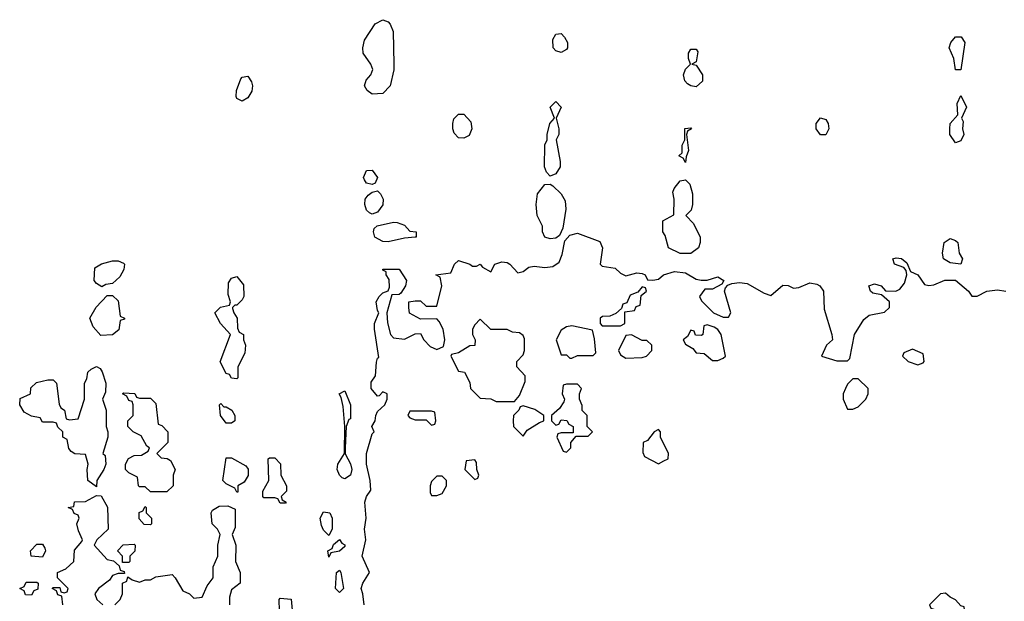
# Model space of a CAD drawing. Header units: inches. Extents: x 2735672 to 2903319, y 894031 to 1029782.
# Tile 125 of 167: x 2809066 to 2812710, y 986983 to 989134. Entities that reach past the tile are written whole.
import ezdxf

# ---------------------------------------------------------------- set-up
doc = ezdxf.new("R2010")
doc.units = ezdxf.units.IN
doc.header["$MEASUREMENT"] = 0
doc.layers.add('C8908', color=7, linetype='Continuous')
doc.layers.add('C8918', color=7, linetype='Continuous')

msp = doc.modelspace()

# ---------------------------------------------------------------- linework, layer by layer
at = {"layer": 'C8908', "color": 4, "elevation": 8}
for points in [[(2809890, 988833.2), (2809870, 988842), (2809867, 988850), (2809867.9, 988872.1), (2809885.1, 988914.9), (2809890, 988921), (2809910, 988924.7), (2809924, 988904), (2809927.3, 988890), (2809924.9, 988870), (2809910, 988845.2)], [(2809370, 988146), (2809350, 988158), (2809342, 988170), (2809344, 988216), (2809368.9, 988231.1), (2809410, 988242), (2809430, 988242), (2809450, 988234), (2809454, 988230), (2809452, 988210), (2809436.9, 988183.1), (2809410, 988158), (2809385.4, 988154.6)], [(2809870, 987806), (2809850, 987808), (2809842, 987822), (2809830, 987826), (2809808.4, 987868.4), (2809846, 987970), (2809808.7, 988010), (2809788, 988050), (2809809, 988071), (2809842, 988078), (2809846, 988090), (2809838, 988118), (2809839, 988161), (2809850, 988178), (2809870, 988184.7), (2809894, 988154), (2809896, 988110), (2809890, 988098), (2809870, 988078), (2809862, 988078), (2809854, 988070), (2809854, 988066), (2809858, 988050), (2809871.3, 988030), (2809872.7, 987992.7), (2809878, 987978), (2809894, 987970), (2809894, 987950), (2809902, 987930), (2809899.6, 987900.4), (2809874, 987850), (2809874, 987810)], [(2809366, 987966), (2809338, 987998), (2809326, 988030), (2809348.9, 988071.1), (2809390, 988114), (2809410, 988114), (2809430, 988094), (2809438, 988038), (2809454, 988030), (2809454, 988026), (2809438, 988022), (2809432.7, 987987.3), (2809410, 987968)], [(2809350, 987406), (2809318, 987430), (2809315.3, 987470), (2809319, 987490), (2809310, 987526), (2809270, 987528), (2809256.4, 987536.4), (2809248.4, 987548.4), (2809242, 987582), (2809226, 987590), (2809226, 987610), (2809207.3, 987627.3), (2809202, 987642), (2809190, 987646), (2809150, 987646), (2809142, 987662), (2809110, 987668), (2809083.1, 987683.1), (2809066, 987710), (2809067.3, 987732.7), (2809106, 987750), (2809107.3, 987772.7), (2809128, 987792), (2809170, 987802), (2809190, 987802), (2809202, 987790), (2809212, 987712), (2809218, 987698), (2809232, 987690), (2809238, 987658), (2809250, 987654), (2809282, 987658), (2809306, 987730), (2809306, 987790), (2809314.6, 987805.4), (2809318, 987830), (2809330, 987842), (2809350, 987851.3), (2809363.6, 987843.6), (2809371.6, 987831.6), (2809384.7, 987790), (2809383.6, 987756.4), (2809372, 987730), (2809386, 987690), (2809386, 987630), (2809392, 987610), (2809392, 987590), (2809374, 987530), (2809382, 987522), (2809384.7, 987490), (2809378, 987470), (2809352, 987430)], [(2809510, 987734), (2809550, 987734), (2809570, 987714), (2809578, 987638), (2809592.7, 987632.7), (2809614, 987610), (2809614, 987570), (2809574, 987530), (2809590, 987514), (2809611.6, 987511.6), (2809623.6, 987503.6), (2809642, 987470), (2809634, 987450), (2809634, 987410), (2809610, 987388), (2809550, 987388), (2809530, 987406), (2809510, 987406), (2809506, 987410), (2809502, 987442), (2809470, 987458), (2809458, 987470), (2809458, 987490), (2809468.9, 987511.1), (2809490, 987522), (2809516.4, 987523.6), (2809542, 987538), (2809546, 987550), (2809536.4, 987556.4), (2809515.3, 987595.3), (2809486, 987610), (2809466, 987630), (2809466, 987650), (2809486, 987670), (2809486, 987710), (2809482, 987722), (2809470, 987726), (2809462, 987742), (2809446, 987750), (2809450, 987754), (2809491.6, 987751.6), (2809498, 987738)], [(2809822, 987702), (2809830, 987702), (2809851.3, 987690), (2809862, 987670), (2809862, 987650), (2809850, 987642), (2809830, 987642), (2809808.7, 987670), (2809806, 987710), (2809810, 987714)], [(2809870, 987386), (2809862, 987402), (2809830, 987418), (2809818, 987430), (2809830, 987514), (2809850, 987514), (2809903.6, 987483.6), (2809911.6, 987471.6), (2809911.6, 987448.4), (2809896.9, 987423.1), (2809874, 987410), (2809874, 987386)], [(2809550, 987266), (2809527.3, 987267.3), (2809508.4, 987288.4), (2809508.4, 987311.6), (2809522, 987318), (2809530, 987334), (2809534, 987330), (2809534, 987310), (2809554, 987290), (2809554, 987270)], [(2809150, 987146), (2809108, 987150), (2809106, 987170), (2809130, 987194), (2809150, 987194), (2809159.6, 987179.6), (2809162, 987170)], [(2809446, 987126), (2809446, 987150), (2809428, 987170), (2809448.4, 987191.6), (2809490, 987194), (2809494, 987190), (2809491.6, 987168.4), (2809474, 987150), (2809474, 987130), (2809470, 987126)], [(2809110, 987006), (2809087.3, 987007.3), (2809082, 987022), (2809066, 987030), (2809082, 987038), (2809090, 987054), (2809130, 987054), (2809134, 987050), (2809132.7, 987027.3), (2809118, 987022)]]:
    msp.add_lwpolyline(points, close=True, dxfattribs=at)
for points in [[(2810000, 987366), (2809970, 987366), (2809966, 987370), (2809966, 987390), (2809988, 987430), (2809986, 987510), (2809990, 987514), (2810000, 987514)], [(2809226, 986970), (2809222, 987002), (2809207.3, 987007.3), (2809202, 987022), (2809186, 987030), (2809190, 987034), (2809214, 987034), (2809218, 987018), (2809230, 987014), (2809242, 987018), (2809246, 987030), (2809206, 987070), (2809206, 987090), (2809236.4, 987103.6), (2809266, 987130), (2809268.4, 987171.6), (2809296.4, 987203.6), (2809298, 987210), (2809283.1, 987243.1), (2809278, 987270), (2809286, 987290), (2809282, 987302), (2809267.3, 987307.3), (2809262, 987322), (2809246, 987330), (2809266, 987334), (2809269.1, 987350.9), (2809310, 987352), (2809350, 987374), (2809367.3, 987372.7), (2809391.6, 987331.6), (2809394, 987250), (2809352, 987210), (2809342, 987190), (2809390, 987138), (2809412.7, 987132.7), (2809434, 987114), (2809438, 987098), (2809452.7, 987092.7), (2809454, 987086), (2809430, 987086), (2809410, 987078), (2809398.8, 987061.2), (2809358, 987030), (2809344.7, 987010), (2809352, 986990), (2809374, 986970)], [(2809418, 986970), (2809438, 986990), (2809446, 987010), (2809446, 987050), (2809462, 987058), (2809466, 987074), (2809482, 987062), (2809510, 987054), (2809530, 987062), (2809550, 987062), (2809570, 987074), (2809630, 987082), (2809642, 987070), (2809670, 987022), (2809694, 987010), (2809710, 986994), (2809742, 986998), (2809760.2, 987039.8), (2809782, 987070), (2809782, 987110), (2809799, 987150), (2809799, 987190), (2809808, 987230), (2809798, 987250), (2809778, 987270), (2809775.3, 987310), (2809780.2, 987319.8), (2809804.7, 987335.3), (2809836, 987336), (2809863.6, 987323.6), (2809863.6, 987256.4), (2809852, 987230), (2809866, 987190), (2809864.7, 987130), (2809882, 987090), (2809882, 987050), (2809850, 987026), (2809842, 986998), (2809842.8, 986970)]]:
    msp.add_lwpolyline(points, dxfattribs=at)
at = {"layer": 'C8918', "color": 4, "elevation": 8}
for points in [[(2810370, 988859), (2810352.7, 988872.7), (2810342, 988890), (2810348.7, 988910), (2810365.2, 988930), (2810372.7, 988950), (2810365.2, 988970), (2810337.2, 989010), (2810336, 989030), (2810342, 989058), (2810381.2, 989118.8), (2810410, 989134), (2810430, 989126), (2810437.5, 989117.5), (2810448, 989090), (2810451, 988970), (2810450.9, 988949.1), (2810437.3, 988890), (2810410, 988861.2)], [(2811070, 989012.7), (2811050, 989019.3), (2811040.9, 989030), (2811039.3, 989060.7), (2811050, 989081), (2811070, 989082.8), (2811082.8, 989070), (2811093.4, 989050), (2811094, 989030), (2811090, 989024)], [(2812550, 988948), (2812529.2, 988949.2), (2812524, 988990), (2812506, 989030), (2812512.7, 989050), (2812530, 989070.6), (2812550.4, 989070.4), (2812564, 989050)], [(2811570, 988886), (2811550, 988889), (2811537.2, 988897.2), (2811528.1, 988908.1), (2811522.9, 988930), (2811530, 988951.3), (2811548.7, 988970), (2811541.2, 988990), (2811541.2, 989010), (2811550, 989024.7), (2811570, 989024.7), (2811575.5, 989015.5), (2811570, 988978), (2811554, 988970), (2811570, 988966), (2811593, 988930), (2811593.8, 988906.2)], [(2811030, 988555.3), (2811015.3, 988570), (2811009, 988590), (2811009.1, 988670.9), (2811018, 988690), (2811018, 988710), (2811028, 988750), (2811046, 988770), (2811029.2, 988810), (2811050, 988831), (2811070.7, 988810), (2811052, 988770), (2811062, 988730), (2811062, 988710), (2811051.3, 988690), (2811066.8, 988610), (2811066, 988590), (2811050, 988564)], [(2812530, 988678), (2812509.2, 988710), (2812509, 988730), (2812509.4, 988750.6), (2812538, 988782), (2812536.4, 988823.6), (2812550, 988854), (2812571, 988810), (2812552, 988770), (2812558, 988758), (2812556, 988730), (2812561, 988710), (2812550, 988686)], [(2810710, 988696), (2810690, 988697.2), (2810674.5, 988714.5), (2810669.2, 988730), (2810669.3, 988750.7), (2810672.9, 988767.1), (2810690, 988784.7), (2810710, 988784.7), (2810735.9, 988755.9), (2810739.1, 988730), (2810730, 988705.2)], [(2812030, 988708), (2812014, 988730), (2812014, 988750), (2812030, 988771), (2812050, 988764.7), (2812058.8, 988750), (2812061, 988730), (2812050, 988708.7)], [(2811530, 988606), (2811522, 988622), (2811506, 988630), (2811518, 988642), (2811518, 988670), (2811528, 988690), (2811528.4, 988731.6), (2811550, 988734), (2811552, 988730), (2811538, 988722), (2811534, 988710), (2811542, 988650), (2811532.7, 988627.3)], [(2810370, 988524), (2810349.4, 988529.4), (2810342, 988542), (2810339, 988550), (2810350, 988576), (2810370, 988578), (2810390.7, 988550.7), (2810382, 988530)], [(2811550, 988269.7), (2811510, 988269.7), (2811468, 988290), (2811455.3, 988335.3), (2811446, 988350), (2811446, 988390), (2811487.3, 988412.7), (2811488.7, 988470), (2811484, 988496), (2811488, 988510), (2811510, 988538), (2811530, 988542), (2811546, 988526), (2811556, 988490), (2811556, 988450), (2811551, 988430), (2811532, 988410), (2811559.8, 988379.8), (2811584.7, 988330), (2811584.7, 988310), (2811578, 988290)], [(2810370, 988415.3), (2810360.2, 988420.2), (2810349.3, 988429.3), (2810344, 988450), (2810345.2, 988470), (2810355.5, 988484.5), (2810370, 988496), (2810390, 988501), (2810401, 988490), (2810410.8, 988470), (2810410.6, 988449.4), (2810390, 988422)], [(2811030, 988323.6), (2811009.3, 988330), (2811001.2, 988350), (2811001.2, 988370), (2810981.2, 988410), (2810977.2, 988450), (2810982, 988490), (2811010, 988524.7), (2811030, 988526), (2811039.8, 988519.8), (2811070.6, 988490.6), (2811084.5, 988464.5), (2811087.1, 988432.9), (2811076.9, 988363.1), (2811063.5, 988336.5), (2811050, 988326.6)], [(2810430, 988312.8), (2810410, 988314.3), (2810380.5, 988330), (2810375.1, 988350), (2810378, 988362), (2810388.9, 988371.1), (2810450, 988384.7), (2810463.6, 988383.6), (2810490, 988374), (2810510, 988352), (2810534, 988350), (2810534, 988330), (2810530, 988329.6), (2810490, 988326)], [(2812550, 988229.4), (2812510, 988235.1), (2812485.2, 988250), (2812481.2, 988270), (2812488, 988310), (2812510, 988324.7), (2812530, 988318), (2812538, 988310), (2812542.8, 988270), (2812556, 988250)], [(2811370, 988146), (2811354, 988126), (2811325.4, 988114.6), (2811312.7, 988087.3), (2811298, 988082), (2811294, 988066), (2811272.7, 988047.3), (2811250, 988038), (2811223.6, 988036.4), (2811214, 988030), (2811214, 988010), (2811222, 988002), (2811290, 988002), (2811306, 988010), (2811306, 988054), (2811342, 988058), (2811347.3, 988072.7), (2811362, 988078), (2811366, 988114), (2811386, 988130), (2811382, 988142)], [(2810770, 988026), (2810750, 988006), (2810742, 987990), (2810742, 987970), (2810752, 987950), (2810751.1, 987928.9), (2810732.7, 987927.3), (2810690, 987902), (2810664.7, 987895.3), (2810662, 987890), (2810690, 987834), (2810712, 987830), (2810731.6, 987791.6), (2810734, 987770), (2810770, 987734), (2810810, 987732), (2810830, 987722), (2810890, 987722), (2810898, 987722), (2810916.4, 987743.6), (2810936.4, 987796.4), (2810936.4, 987816.4), (2810906, 987850), (2810906, 987870), (2810930, 987894), (2810934, 987910), (2810934, 987954), (2810930, 987966), (2810916.4, 987976.4), (2810890, 987978), (2810870, 987988), (2810810, 987988)], [(2811110, 988002), (2811090, 987998), (2811070, 987986), (2811052, 987950), (2811070, 987894), (2811090, 987894), (2811102, 987882), (2811110, 987882), (2811130, 987892), (2811188, 987892), (2811198, 987902), (2811194, 987954), (2811186, 987986)], [(2811610, 988006), (2811598, 988002), (2811594, 987970), (2811590, 987966), (2811567.3, 987967.3), (2811562, 987982), (2811550, 987986), (2811538, 987962), (2811522, 987950), (2811530, 987934), (2811558, 987918), (2811570, 987902), (2811599.6, 987899.6), (2811630, 987874), (2811650, 987874), (2811670, 987882), (2811678, 987890), (2811662, 987970), (2811650, 987988), (2811636.4, 987996.4)], [(2811330, 987968), (2811310, 987966), (2811282, 987910), (2811290, 987894), (2811310, 987882), (2811370, 987884.7), (2811386, 987890), (2811406, 987910), (2811406, 987930), (2811387.3, 987947.3), (2811370, 987948)], [(2812370, 987915.3), (2812338, 987902), (2812334, 987890), (2812354, 987870), (2812390, 987858), (2812410, 987864.7), (2812414, 987870), (2812410, 987898)], [(2812170, 987806), (2812150, 987806), (2812130, 987786), (2812122, 987770), (2812114, 987750), (2812114, 987730), (2812130, 987694), (2812150, 987694), (2812170, 987702), (2812198, 987730), (2812206, 987750), (2812206, 987770)], [(2810270, 987436), (2810260.1, 987440.1), (2810249.3, 987449.3), (2810241.2, 987470), (2810244, 987490), (2810268.7, 987530), (2810269.2, 987630), (2810263.1, 987703.1), (2810256.4, 987736.4), (2810248, 987750), (2810270, 987762), (2810290.4, 987710), (2810290, 987658), (2810284.7, 987655.3), (2810274, 987630), (2810270.8, 987550), (2810271.1, 987528.9), (2810290, 987491), (2810295.3, 987470), (2810290, 987449.4)], [(2811130, 987786), (2811090, 987786), (2811078, 987782), (2811074, 987750), (2811082, 987730), (2811079.6, 987720.4), (2811063.6, 987696.4), (2811034, 987670), (2811034, 987650), (2811050, 987634), (2811062, 987638), (2811070, 987654), (2811091.6, 987651.6), (2811098, 987638), (2811114, 987630), (2811114, 987606), (2811070, 987606), (2811058, 987602), (2811054, 987590), (2811078, 987538), (2811090, 987534), (2811106, 987550), (2811106, 987570), (2811126, 987594), (2811170, 987594), (2811186, 987610), (2811166, 987630), (2811166, 987670), (2811148.4, 987688.4), (2811147.3, 987707.3), (2811138, 987730), (2811138, 987750), (2811146, 987770)], [(2810930, 987706), (2810918, 987702), (2810914, 987690), (2810894, 987670), (2810892, 987650), (2810894, 987630), (2810930, 987594), (2810944, 987616), (2810990, 987644.7), (2811006, 987650), (2811006, 987670), (2810972.9, 987692.9)], [(2810590, 987686), (2810510, 987686), (2810502, 987670), (2810510, 987662), (2810530, 987654), (2810570, 987654), (2810590, 987634), (2810602, 987638), (2810606, 987650), (2810602, 987682)], [(2811430, 987618), (2811414, 987610), (2811390, 987578), (2811374, 987570), (2811372.7, 987532.7), (2811378, 987518), (2811430, 987492), (2811450, 987502), (2811466, 987510), (2811468, 987530), (2811438, 987590), (2811438, 987610)], [(2810750, 987506), (2810718, 987502), (2810714, 987470), (2810750, 987434), (2810762, 987438), (2810766, 987450), (2810758, 987470), (2810756.4, 987496.4)], [(2810630, 987446), (2810610, 987446), (2810590, 987426), (2810584.7, 987410), (2810585.4, 987385.4), (2810590, 987374), (2810610, 987374), (2810630, 987382), (2810646, 987410), (2810646, 987430)], [(2810210, 987226), (2810190, 987246), (2810183.1, 987263.1), (2810178, 987290), (2810190, 987314), (2810214, 987310), (2810222, 987290), (2810222, 987250)], [(2810210, 987146), (2810206, 987170), (2810222, 987178), (2810227.3, 987192.7), (2810250, 987211.3), (2810258, 987198), (2810270, 987191.3), (2810270, 987186), (2810250, 987168), (2810218, 987162)], [(2810250, 987015.3), (2810235.3, 987030), (2810238, 987090), (2810250, 987098), (2810254.8, 987090), (2810264.7, 987030)], [(2812493.2, 987013.2), (2812474, 987010), (2812434, 986970), (2812438, 986958), (2812450, 986954), (2812474, 986930), (2812474, 986910), (2812482, 986890), (2812496.4, 986883.6), (2812530, 986882), (2812550, 986914), (2812566, 986930), (2812562, 986962), (2812550, 986966), (2812530, 986988), (2812510, 986998)], [(2810070, 986946), (2810027.3, 986947.3), (2810026, 986990), (2810030, 986994), (2810071.3, 986991.3), (2810074, 986950)]]:
    msp.add_lwpolyline(points, close=True, dxfattribs=at)
for points in [[(2810340.5, 986970), (2810336.2, 987010), (2810329.4, 987030), (2810336.2, 987050), (2810360.7, 987090), (2810333.3, 987150), (2810346.6, 987210), (2810342.6, 987250), (2810348, 987290), (2810344, 987350), (2810349.8, 987370.2), (2810365.6, 987394.4), (2810363.6, 987430), (2810349.6, 987489.6), (2810349.7, 987530), (2810370, 987602), (2810378, 987610), (2810369.7, 987630), (2810381.2, 987650), (2810383.7, 987670), (2810390, 987684.7), (2810418, 987710), (2810426, 987730), (2810426, 987750), (2810410, 987758), (2810396.9, 987743.1), (2810390, 987742), (2810366.3, 987770), (2810367.1, 987792.9), (2810382.7, 987817.3), (2810386.8, 987866.8), (2810390, 987882), (2810395.3, 987884.7), (2810378.9, 987990), (2810379.7, 988010), (2810395.3, 988050), (2810390, 988058), (2810385.4, 988090), (2810396, 988110), (2810410, 988124), (2810429.3, 988130.7), (2810435.3, 988144.7), (2810433.2, 988173.2), (2810422, 988190), (2810422, 988202), (2810410, 988208), (2810410, 988211), (2810470, 988211.3), (2810498, 988170), (2810494, 988150), (2810476.9, 988123.1), (2810470, 988118), (2810443.6, 988116.4), (2810424.7, 988050), (2810426.8, 988013.2), (2810438, 987970), (2810450, 987958), (2810490, 987952), (2810530, 987972), (2810550, 987974), (2810562, 987950), (2810585.4, 987925.4), (2810610, 987914), (2810634.6, 987925.4), (2810639, 987950), (2810634, 987990), (2810618, 988018), (2810610, 988028), (2810550, 988026), (2810509.2, 988049.2), (2810506, 988070), (2810506, 988090), (2810530, 988094), (2810550, 988094), (2810570, 988074), (2810610, 988074), (2810628, 988150), (2810622, 988182), (2810606, 988190), (2810662, 988198), (2810675.1, 988230), (2810690, 988243), (2810732, 988230), (2810742, 988222), (2810757.2, 988222.8), (2810770, 988230.4), (2810778.8, 988218.8), (2810810, 988202), (2810825.2, 988230), (2810850, 988238.7), (2810870, 988236.5), (2810880.5, 988230), (2810910, 988198), (2810930, 988202.8), (2810950, 988218.4), (2810970, 988222.4), (2811010, 988218), (2811038.8, 988221.2), (2811063.3, 988236.7), (2811074.2, 988265.8), (2811083.7, 988316.3), (2811102.7, 988337.3), (2811130, 988344), (2811213.2, 988313.2), (2811223.7, 988290), (2811214.8, 988230), (2811222, 988222), (2811270, 988215.2), (2811290, 988197.1), (2811310, 988186.8), (2811350, 988198), (2811370, 988195.5), (2811381, 988190), (2811390, 988172), (2811410, 988171), (2811430, 988174.8), (2811449, 988190), (2811490, 988203.1), (2811530, 988197.4), (2811570, 988174.8), (2811588.9, 988171.1), (2811610, 988170.8), (2811650, 988182.8), (2811672, 988170), (2811664.7, 988155.3), (2811630, 988138), (2811602, 988138), (2811582, 988110), (2811590, 988094), (2811634, 988050), (2811670, 988034), (2811690, 988034), (2811698, 988050), (2811675.3, 988130), (2811678, 988142), (2811687.3, 988152.7), (2811701.5, 988158.5), (2811730, 988162), (2811758.4, 988158.4), (2811822, 988122), (2811846, 988114), (2811890, 988152), (2811910, 988151.3), (2811930, 988141), (2811950, 988143), (2811990, 988160.3), (2812016.5, 988156.5), (2812027.7, 988150), (2812040.7, 988130), (2812043.5, 988063.5), (2812072, 987970), (2812074, 987950), (2812052, 987930), (2812034, 987890), (2812090, 987872), (2812130, 987872), (2812139, 987881), (2812155.3, 987970), (2812190, 988024.7), (2812210, 988041), (2812267.3, 988052.7), (2812286, 988070), (2812286, 988090), (2812256.4, 988116.4), (2812223.2, 988123.2), (2812215.3, 988130), (2812209.4, 988150), (2812230, 988157.1), (2812254.8, 988150), (2812270.7, 988130.7), (2812309.4, 988130.6), (2812323.2, 988136.8), (2812340.5, 988159.5), (2812349.6, 988190), (2812346.8, 988206.8), (2812338, 988218), (2812304, 988230), (2812298, 988250), (2812310, 988253.4), (2812330.4, 988250.4), (2812350, 988234.8), (2812362.8, 988202.8), (2812390, 988190.6), (2812414.9, 988154.9), (2812430.5, 988150.5), (2812450, 988153.7), (2812490, 988170.3), (2812530, 988170.4), (2812578, 988130), (2812590, 988112), (2812610, 988112), (2812646, 988130), (2812684.9, 988135.1), (2812716, 988130)], [(2810000, 987514), (2810010, 987514), (2810031.1, 987491.1), (2810032, 987450), (2810054, 987410), (2810054, 987390), (2810034, 987370), (2810038, 987358), (2810052, 987350), (2810050, 987346), (2810030, 987346), (2810022, 987362), (2810010, 987366), (2810000, 987366)]]:
    msp.add_lwpolyline(points, dxfattribs=at)

doc.saveas('drawing.dxf')
